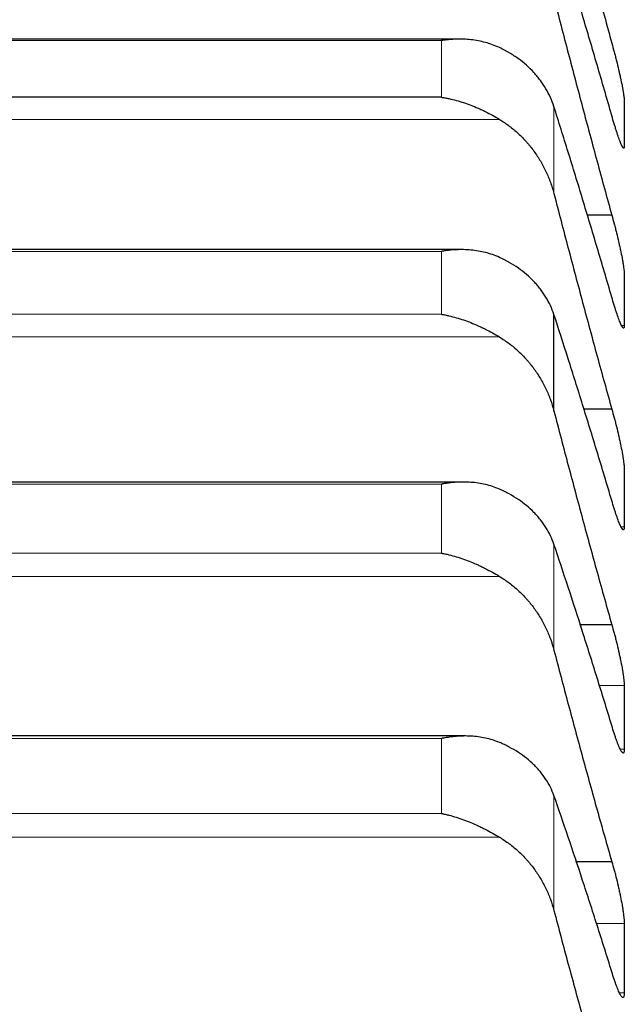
# Model space of a CAD drawing. Header units: inches. Extents: x 0 to 20790, y -12 to 14700.
# Tile 187 of 256: x 7898 to 7924, y 10374 to 10416. Entities that reach past the tile are written whole.
import ezdxf

# ---------------------------------------------------------------- set-up
doc = ezdxf.new("R2010")
doc.units = ezdxf.units.IN
doc.layers.add('1', color=7, linetype='Continuous', true_color=0xffffff)
doc.layers.add('254', color=7, linetype='Continuous', true_color=0xffffff)
doc.styles.add('latin_extended', font='simplex.shx')
doc.dimstyles.get("Standard").update_dxf_attribs({"dimtxt": 0.18, "dimasz": 0.18, "dimexe": 0.18, "dimexo": 0.0625, "dimgap": 0.09, "dimtad": 0, "dimtih": 1, "dimtoh": 1, "dimdec": 4, "dimzin": 0, "dimdsep": 46, "dimtxsty": 'Standard', "dimcen": 0.09, "dimadec": 0, "dimazin": 0, "dimtfac": 1, "dimtdec": 4, "dimtofl": 0, "dimtmove": 0, "dimatfit": 3, "dimfxl": 1, "dimtolj": 1, "dimtzin": 0, "dimarcsym": 0})

# ---------------------------------------------------------------- blocks, each defined once
blk = doc.blocks.new('_U4')
at = {"layer": '254', "color": 3, "linetype": 'Continuous', "lineweight": 13, "transparency": 16777216}
for p, q in [((1196.915, 10968.48), (1196.915, 7971.958)), ((8181.915, 9131.481), (8181.915, 7971.958)), ((1319.415, 8006.958), (8059.415, 8006.958))]:
    blk.add_line(p, q, dxfattribs=at)
at = {"layer": '254', "color": 3, "transparency": 16777216}
for points in [[(1319.415, 8027.374), (1319.415, 7986.541), (1196.915, 8006.958)], [(8059.415, 7986.541), (8059.415, 8027.374), (8181.915, 8006.958)]]:
    blk.add_solid(points, dxfattribs=at)
at = {"layer": 'Defpoints', "color": 0, "transparency": 16777216}
for p in [(1196.915, 11003.48), (8181.915, 9166.481), (8181.915, 8006.958)]:
    blk.add_point(p, dxfattribs=at)
at = {"layer": '254', "color": 2, "lineweight": 13, "transparency": 16777216, "insert": (4473.582, 8190.708), "char_height": 122.5, "attachment_point": 1, "style": 'latin_extended'}
blk.add_mtext('\\A1;6985', dxfattribs=at)

msp = doc.modelspace()

# ---------------------------------------------------------------- linework, layer by layer
at = {"layer": '1', "color": 2, "linetype": 'Continuous', "lineweight": 25}
for p, q in [((7916.814, 10415.654), (7879.041, 10415.654)), ((7916.059, 10413.151), (7879.771, 10413.151)), ((7923.377, 10408.077), (7922.307, 10408.077)), ((7916.902, 10406.594), (7878.953, 10406.594)), ((7920.889, 10399.651), (7920.889, 10403.801)), ((7923.377, 10399.729), (7922.154, 10399.729)), ((7916.99, 10396.59), (7878.865, 10396.59)), ((7923.377, 10390.447), (7921.994, 10390.447)), ((7917.078, 10385.661), (7878.778, 10385.661)), ((7923.377, 10380.247), (7921.823, 10380.247))]:
    msp.add_line(p, q, dxfattribs=at)
at = {"layer": '1', "color": 110, "linetype": 'Continuous', "lineweight": 13}
for p, q in [((7916.059, 10415.596), (7879.771, 10415.596)), ((7916.059, 10413.151), (7916.059, 10415.596)), ((7920.889, 10409.008), (7920.889, 10412.751)), ((7918.546, 10412.202), (7877.283, 10412.202)), ((7916.059, 10406.521), (7879.771, 10406.521)), ((7916.059, 10403.811), (7916.059, 10406.521)), ((7916.059, 10403.811), (7879.771, 10403.811)), ((7923.912, 10403.325), (7923.798, 10403.325)), ((7918.546, 10402.836), (7877.283, 10402.836)), ((7916.059, 10396.502), (7879.771, 10396.502)), ((7916.059, 10393.53), (7916.059, 10396.502)), ((7923.912, 10394.67), (7923.774, 10394.67)), ((7920.889, 10389.36), (7920.889, 10393.911)), ((7916.059, 10393.53), (7879.771, 10393.53)), ((7918.546, 10392.531), (7877.283, 10392.531)), ((7923.912, 10387.832), (7922.828, 10387.832)), ((7916.059, 10385.555), (7879.771, 10385.555)), ((7916.059, 10382.326), (7916.059, 10385.555)), ((7923.912, 10385.091), (7923.746, 10385.091)), ((7920.889, 10378.153), (7920.889, 10383.097)), ((7916.059, 10382.326), (7879.771, 10382.326)), ((7918.546, 10381.305), (7877.283, 10381.305)), ((7923.912, 10377.592), (7922.695, 10377.592)), ((7923.912, 10374.601), (7923.712, 10374.601))]:
    msp.add_line(p, q, dxfattribs=at)
at = {"layer": '1', "color": 2, "linetype": 'Continuous', "lineweight": 25}
for points in [[(7920.889, 10424.866), (7921.093, 10424.074), (7921.502, 10422.496), (7922.122, 10420.143), (7922.746, 10417.803), (7923.166, 10416.252), (7923.377, 10415.479)], [(7923.377, 10412.368), (7923.166, 10413.102), (7922.746, 10414.553), (7922.122, 10416.675), (7921.502, 10418.743), (7921.093, 10420.086), (7920.889, 10420.748)], [(7920.889, 10417.418), (7921.093, 10416.627), (7921.502, 10415.052), (7922.122, 10412.708), (7922.746, 10410.382), (7923.166, 10408.843), (7923.377, 10408.077)], [(7923.377, 10404.552), (7923.166, 10405.274), (7922.746, 10406.699), (7922.122, 10408.778), (7921.502, 10410.799), (7921.093, 10412.107), (7920.889, 10412.751)], [(7923.912, 10413.007), (7923.914, 10412.679), (7923.915, 10412.352), (7923.915, 10412.024)], [(7923.915, 10412.024), (7923.915, 10411.696), (7923.914, 10411.368), (7923.912, 10411.041)], [(7920.889, 10409.008), (7921.093, 10408.219), (7921.502, 10406.65), (7922.122, 10404.318), (7922.746, 10402.01), (7923.166, 10400.487), (7923.377, 10399.729)], [(7923.912, 10405.553), (7923.914, 10405.182), (7923.915, 10404.811), (7923.915, 10404.439)], [(7923.915, 10404.439), (7923.915, 10404.068), (7923.914, 10403.696), (7923.912, 10403.325)], [(7923.377, 10395.795), (7923.166, 10396.504), (7922.746, 10397.9), (7922.122, 10399.933), (7921.502, 10401.903), (7921.093, 10403.175), (7920.889, 10403.801)], [(7920.889, 10399.651), (7921.093, 10398.865), (7921.502, 10397.303), (7922.122, 10394.989), (7922.746, 10392.702), (7923.166, 10391.196), (7923.377, 10390.447)], [(7923.912, 10397.157), (7923.914, 10396.743), (7923.915, 10396.328), (7923.915, 10395.914)], [(7923.915, 10395.914), (7923.915, 10395.499), (7923.914, 10395.085), (7923.912, 10394.67)], [(7923.377, 10386.111), (7923.166, 10386.805), (7922.746, 10388.171), (7922.122, 10390.154), (7921.502, 10392.071), (7921.093, 10393.305), (7920.889, 10393.911)], [(7920.889, 10389.36), (7921.093, 10388.579), (7921.502, 10387.028), (7922.122, 10384.733), (7922.746, 10382.471), (7923.166, 10380.985), (7923.377, 10380.247)], [(7923.912, 10387.832), (7923.914, 10387.375), (7923.915, 10386.918), (7923.915, 10386.461)], [(7923.915, 10386.461), (7923.915, 10386.004), (7923.914, 10385.547), (7923.912, 10385.091)], [(7923.377, 10375.516), (7923.166, 10376.194), (7922.746, 10377.528), (7922.122, 10379.458), (7921.502, 10381.319), (7921.093, 10382.512), (7920.889, 10383.097)], [(7920.889, 10378.153), (7921.093, 10377.377), (7921.502, 10375.839), (7922.122, 10373.569), (7922.746, 10371.336), (7923.166, 10369.871), (7923.377, 10369.145)], [(7923.912, 10377.592), (7923.914, 10377.094), (7923.915, 10376.595), (7923.915, 10376.097)], [(7923.915, 10376.097), (7923.915, 10375.598), (7923.914, 10375.099), (7923.912, 10374.601)]]:
    msp.add_open_spline(points, degree=3, dxfattribs=at)
for points, knots in [([(7918.546, 10415.289), (7918.447, 10415.336), (7918.347, 10415.378), (7918.145, 10415.451), (7918.044, 10415.483), (7917.84, 10415.538), (7917.738, 10415.562), (7917.531, 10415.6), (7917.427, 10415.616), (7917.217, 10415.639), (7917.112, 10415.647), (7916.902, 10415.655), (7916.797, 10415.655), (7916.587, 10415.65), (7916.482, 10415.644), (7916.324, 10415.629), (7916.244, 10415.621), (7916.152, 10415.609), (7916.105, 10415.602), (7916.085, 10415.6), (7916.072, 10415.598), (7916.066, 10415.597), (7916.059, 10415.596)], [0, 0, 0, 0, 0.125, 0.125, 0.25, 0.25, 0.375, 0.375, 0.5, 0.5, 0.625, 0.625, 0.75, 0.75, 0.875, 0.875, 0.9375, 0.96875, 0.984375, 0.992187, 0.992187, 1, 1, 1, 1]), ([(7920.889, 10412.751), (7920.846, 10412.886), (7920.796, 10413.017), (7920.681, 10413.274), (7920.552, 10413.525), (7920.395, 10413.763), (7920.265, 10413.937), (7920.22, 10413.995), (7920.15, 10414.079), (7920.126, 10414.108), (7920.078, 10414.163), (7920.053, 10414.19), (7919.928, 10414.326), (7919.717, 10414.533), (7919.482, 10414.722), (7919.235, 10414.901), (7919.105, 10414.986), (7918.935, 10415.086), (7918.901, 10415.106), (7918.832, 10415.144), (7918.727, 10415.201), (7918.619, 10415.255), (7918.546, 10415.289)], [0, 0, 0, 0, 0.125, 0.125, 0.25, 0.375, 0.375, 0.4375, 0.4375, 0.46875, 0.46875, 0.5, 0.5, 0.625, 0.75, 0.75, 0.875, 0.875, 0.90625, 0.90625, 0.9375, 1, 1, 1, 1]), ([(7923.377, 10415.479), (7923.412, 10415.355), (7923.446, 10415.229), (7923.496, 10415.039), (7923.513, 10414.975), (7923.538, 10414.879), (7923.546, 10414.847), (7923.562, 10414.782), (7923.57, 10414.75), (7923.61, 10414.589), (7923.641, 10414.464), (7923.684, 10414.279), (7923.698, 10414.218), (7923.719, 10414.128), (7923.725, 10414.098), (7923.738, 10414.039), (7923.745, 10414.01), (7923.776, 10413.867), (7923.798, 10413.759), (7923.823, 10413.632), (7923.828, 10413.607), (7923.837, 10413.558), (7923.842, 10413.534), (7923.855, 10413.464), (7923.862, 10413.42), (7923.883, 10413.295), (7923.894, 10413.222), (7923.903, 10413.143), (7923.904, 10413.128), (7923.907, 10413.1), (7923.908, 10413.086), (7923.911, 10413.049), (7923.912, 10413.026), (7923.912, 10413.007)], [0, 0, 0, 0, 0.125, 0.125, 0.1875, 0.1875, 0.21875, 0.21875, 0.25, 0.25, 0.375, 0.375, 0.4375, 0.4375, 0.46875, 0.46875, 0.5, 0.5, 0.625, 0.625, 0.65625, 0.65625, 0.6875, 0.6875, 0.75, 0.75, 0.875, 0.875, 0.90625, 0.90625, 0.9375, 0.9375, 1, 1, 1, 1]), ([(7916.059, 10413.151), (7916.062, 10413.151), (7916.066, 10413.15), (7916.072, 10413.149), (7916.075, 10413.149), (7916.085, 10413.147), (7916.105, 10413.144), (7916.152, 10413.136), (7916.244, 10413.12), (7916.324, 10413.104), (7916.482, 10413.07), (7916.587, 10413.044), (7916.9, 10412.959), (7917.108, 10412.891), (7917.419, 10412.772), (7917.523, 10412.729), (7917.678, 10412.661), (7917.73, 10412.637), (7917.834, 10412.589), (7917.886, 10412.564), (7918.041, 10412.487), (7918.143, 10412.433), (7918.346, 10412.321), (7918.447, 10412.262), (7918.546, 10412.202)], [0, 0, 0, 0, 0.003906, 0.003906, 0.007813, 0.007813, 0.015625, 0.03125, 0.0625, 0.125, 0.125, 0.25, 0.25, 0.5, 0.5, 0.625, 0.625, 0.6875, 0.6875, 0.75, 0.75, 0.875, 0.875, 1, 1, 1, 1]), ([(7923.912, 10411.041), (7923.912, 10411.022), (7923.91, 10410.99), (7923.902, 10410.962), (7923.893, 10410.957), (7923.885, 10410.957), (7923.882, 10410.958), (7923.876, 10410.962), (7923.873, 10410.965), (7923.856, 10410.982), (7923.839, 10411.009), (7923.814, 10411.058), (7923.809, 10411.068), (7923.801, 10411.086), (7923.798, 10411.091), (7923.793, 10411.104), (7923.779, 10411.135), (7923.752, 10411.198), (7923.726, 10411.266), (7923.699, 10411.338), (7923.685, 10411.377), (7923.641, 10411.502), (7923.61, 10411.594), (7923.563, 10411.742), (7923.547, 10411.794), (7923.522, 10411.874), (7923.514, 10411.901), (7923.497, 10411.957), (7923.488, 10411.985), (7923.446, 10412.127), (7923.412, 10412.245), (7923.377, 10412.368)], [0, 0, 0, 0, 0.0625, 0.125, 0.1875, 0.1875, 0.21875, 0.21875, 0.25, 0.25, 0.375, 0.375, 0.40625, 0.40625, 0.421875, 0.421875, 0.4375, 0.5, 0.5625, 0.5625, 0.625, 0.625, 0.75, 0.75, 0.8125, 0.8125, 0.84375, 0.84375, 0.875, 0.875, 1, 1, 1, 1]), ([(7918.546, 10412.202), (7918.692, 10412.113), (7918.832, 10412.017), (7919.101, 10411.814), (7919.359, 10411.597), (7919.595, 10411.356), (7919.736, 10411.198), (7919.763, 10411.166), (7919.818, 10411.101), (7919.846, 10411.068), (7919.926, 10410.968), (7919.977, 10410.901), (7920.127, 10410.696), (7920.22, 10410.555), (7920.391, 10410.265), (7920.47, 10410.117), (7920.579, 10409.888), (7920.613, 10409.811), (7920.662, 10409.694), (7920.678, 10409.654), (7920.708, 10409.575), (7920.723, 10409.535), (7920.796, 10409.335), (7920.846, 10409.173), (7920.889, 10409.008)], [0, 0, 0, 0, 0.125, 0.125, 0.25, 0.375, 0.375, 0.40625, 0.40625, 0.4375, 0.4375, 0.5, 0.5, 0.625, 0.625, 0.75, 0.75, 0.8125, 0.8125, 0.84375, 0.84375, 0.875, 0.875, 1, 1, 1, 1]), ([(7923.377, 10408.077), (7923.412, 10407.955), (7923.446, 10407.83), (7923.496, 10407.641), (7923.513, 10407.577), (7923.538, 10407.481), (7923.546, 10407.449), (7923.562, 10407.384), (7923.57, 10407.352), (7923.61, 10407.191), (7923.641, 10407.064), (7923.684, 10406.877), (7923.698, 10406.815), (7923.719, 10406.724), (7923.725, 10406.693), (7923.738, 10406.633), (7923.745, 10406.604), (7923.776, 10406.457), (7923.798, 10406.347), (7923.823, 10406.216), (7923.828, 10406.19), (7923.837, 10406.14), (7923.842, 10406.115), (7923.855, 10406.042), (7923.862, 10405.996), (7923.883, 10405.865), (7923.894, 10405.787), (7923.903, 10405.703), (7923.904, 10405.687), (7923.907, 10405.656), (7923.908, 10405.641), (7923.911, 10405.6), (7923.912, 10405.575), (7923.912, 10405.553)], [0, 0, 0, 0, 0.125, 0.125, 0.1875, 0.1875, 0.21875, 0.21875, 0.25, 0.25, 0.375, 0.375, 0.4375, 0.4375, 0.46875, 0.46875, 0.5, 0.5, 0.625, 0.625, 0.65625, 0.65625, 0.6875, 0.6875, 0.75, 0.75, 0.875, 0.875, 0.90625, 0.90625, 0.9375, 0.9375, 1, 1, 1, 1]), ([(7918.546, 10406.259), (7918.447, 10406.304), (7918.347, 10406.344), (7918.145, 10406.414), (7918.044, 10406.444), (7917.84, 10406.496), (7917.738, 10406.517), (7917.531, 10406.552), (7917.427, 10406.565), (7917.217, 10406.585), (7917.112, 10406.591), (7916.902, 10406.595), (7916.797, 10406.594), (7916.587, 10406.584), (7916.482, 10406.576), (7916.324, 10406.559), (7916.244, 10406.549), (7916.152, 10406.536), (7916.105, 10406.528), (7916.085, 10406.525), (7916.072, 10406.523), (7916.066, 10406.522), (7916.059, 10406.521)], [0, 0, 0, 0, 0.125, 0.125, 0.25, 0.25, 0.375, 0.375, 0.5, 0.5, 0.625, 0.625, 0.75, 0.75, 0.875, 0.875, 0.9375, 0.96875, 0.984375, 0.992187, 0.992187, 1, 1, 1, 1]), ([(7920.889, 10403.801), (7920.846, 10403.932), (7920.796, 10404.059), (7920.681, 10404.308), (7920.552, 10404.551), (7920.395, 10404.782), (7920.265, 10404.951), (7920.22, 10405.006), (7920.15, 10405.089), (7920.126, 10405.116), (7920.078, 10405.169), (7920.053, 10405.196), (7919.928, 10405.327), (7919.717, 10405.528), (7919.482, 10405.71), (7919.235, 10405.884), (7919.105, 10405.966), (7918.935, 10406.063), (7918.901, 10406.082), (7918.832, 10406.119), (7918.727, 10406.174), (7918.619, 10406.226), (7918.546, 10406.259)], [0, 0, 0, 0, 0.125, 0.125, 0.25, 0.375, 0.375, 0.4375, 0.4375, 0.46875, 0.46875, 0.5, 0.5, 0.625, 0.75, 0.75, 0.875, 0.875, 0.90625, 0.90625, 0.9375, 1, 1, 1, 1]), ([(7923.912, 10403.325), (7923.912, 10403.303), (7923.91, 10403.267), (7923.902, 10403.231), (7923.893, 10403.22), (7923.885, 10403.217), (7923.882, 10403.217), (7923.876, 10403.218), (7923.873, 10403.219), (7923.856, 10403.23), (7923.839, 10403.252), (7923.814, 10403.294), (7923.809, 10403.304), (7923.801, 10403.319), (7923.798, 10403.324), (7923.793, 10403.335), (7923.779, 10403.363), (7923.752, 10403.421), (7923.726, 10403.484), (7923.699, 10403.552), (7923.685, 10403.589), (7923.641, 10403.708), (7923.61, 10403.796), (7923.563, 10403.94), (7923.547, 10403.99), (7923.522, 10404.068), (7923.514, 10404.094), (7923.497, 10404.148), (7923.488, 10404.176), (7923.446, 10404.314), (7923.412, 10404.43), (7923.377, 10404.552)], [0, 0, 0, 0, 0.0625, 0.125, 0.1875, 0.1875, 0.21875, 0.21875, 0.25, 0.25, 0.375, 0.375, 0.40625, 0.40625, 0.421875, 0.421875, 0.4375, 0.5, 0.5625, 0.5625, 0.625, 0.625, 0.75, 0.75, 0.8125, 0.8125, 0.84375, 0.84375, 0.875, 0.875, 1, 1, 1, 1]), ([(7916.059, 10403.811), (7916.062, 10403.81), (7916.066, 10403.81), (7916.072, 10403.808), (7916.075, 10403.808), (7916.085, 10403.806), (7916.105, 10403.802), (7916.152, 10403.794), (7916.244, 10403.776), (7916.429, 10403.736), (7916.587, 10403.695), (7916.9, 10403.606), (7917.108, 10403.535), (7917.419, 10403.412), (7917.523, 10403.368), (7917.678, 10403.298), (7917.73, 10403.274), (7917.834, 10403.225), (7917.886, 10403.2), (7918.041, 10403.122), (7918.143, 10403.068), (7918.346, 10402.955), (7918.447, 10402.896), (7918.546, 10402.836)], [0, 0, 0, 0, 0.003906, 0.003906, 0.007813, 0.007813, 0.015625, 0.03125, 0.0625, 0.125, 0.25, 0.25, 0.5, 0.5, 0.625, 0.625, 0.6875, 0.6875, 0.75, 0.75, 0.875, 0.875, 1, 1, 1, 1]), ([(7918.546, 10402.836), (7918.692, 10402.747), (7918.832, 10402.651), (7919.101, 10402.448), (7919.359, 10402.232), (7919.595, 10401.991), (7919.736, 10401.833), (7919.763, 10401.801), (7919.818, 10401.737), (7919.846, 10401.704), (7919.926, 10401.604), (7919.977, 10401.537), (7920.127, 10401.332), (7920.22, 10401.192), (7920.391, 10400.903), (7920.47, 10400.755), (7920.579, 10400.527), (7920.613, 10400.45), (7920.662, 10400.334), (7920.678, 10400.294), (7920.708, 10400.215), (7920.723, 10400.176), (7920.796, 10399.976), (7920.846, 10399.815), (7920.889, 10399.651)], [0, 0, 0, 0, 0.125, 0.125, 0.25, 0.375, 0.375, 0.40625, 0.40625, 0.4375, 0.4375, 0.5, 0.5, 0.625, 0.625, 0.75, 0.75, 0.8125, 0.8125, 0.84375, 0.84375, 0.875, 0.875, 1, 1, 1, 1]), ([(7923.377, 10399.729), (7923.412, 10399.608), (7923.446, 10399.485), (7923.496, 10399.296), (7923.513, 10399.233), (7923.538, 10399.137), (7923.546, 10399.105), (7923.562, 10399.04), (7923.57, 10399.008), (7923.61, 10398.847), (7923.641, 10398.719), (7923.684, 10398.531), (7923.698, 10398.468), (7923.719, 10398.375), (7923.725, 10398.344), (7923.738, 10398.283), (7923.745, 10398.253), (7923.776, 10398.104), (7923.798, 10397.991), (7923.823, 10397.856), (7923.828, 10397.83), (7923.837, 10397.777), (7923.842, 10397.752), (7923.855, 10397.676), (7923.862, 10397.628), (7923.883, 10397.492), (7923.894, 10397.41), (7923.903, 10397.32), (7923.904, 10397.303), (7923.907, 10397.27), (7923.908, 10397.254), (7923.911, 10397.208), (7923.912, 10397.181), (7923.912, 10397.157)], [0, 0, 0, 0, 0.125, 0.125, 0.1875, 0.1875, 0.21875, 0.21875, 0.25, 0.25, 0.375, 0.375, 0.4375, 0.4375, 0.46875, 0.46875, 0.5, 0.5, 0.625, 0.625, 0.65625, 0.65625, 0.6875, 0.6875, 0.75, 0.75, 0.875, 0.875, 0.90625, 0.90625, 0.9375, 0.9375, 1, 1, 1, 1]), ([(7918.546, 10396.285), (7918.447, 10396.329), (7918.347, 10396.367), (7918.145, 10396.433), (7918.044, 10396.461), (7917.84, 10396.509), (7917.738, 10396.529), (7917.531, 10396.56), (7917.427, 10396.571), (7917.217, 10396.586), (7917.112, 10396.59), (7916.902, 10396.591), (7916.797, 10396.587), (7916.587, 10396.574), (7916.482, 10396.564), (7916.324, 10396.544), (7916.244, 10396.533), (7916.152, 10396.518), (7916.105, 10396.51), (7916.085, 10396.506), (7916.072, 10396.504), (7916.066, 10396.503), (7916.059, 10396.502)], [0, 0, 0, 0, 0.125, 0.125, 0.25, 0.25, 0.375, 0.375, 0.5, 0.5, 0.625, 0.625, 0.75, 0.75, 0.875, 0.875, 0.9375, 0.96875, 0.984375, 0.992188, 0.992188, 1, 1, 1, 1]), ([(7920.889, 10393.911), (7920.846, 10394.037), (7920.796, 10394.161), (7920.681, 10394.401), (7920.552, 10394.636), (7920.395, 10394.86), (7920.265, 10395.023), (7920.22, 10395.077), (7920.15, 10395.156), (7920.126, 10395.182), (7920.078, 10395.234), (7920.053, 10395.26), (7919.928, 10395.386), (7919.717, 10395.58), (7919.482, 10395.756), (7919.235, 10395.923), (7919.105, 10396.002), (7918.935, 10396.096), (7918.901, 10396.114), (7918.832, 10396.15), (7918.727, 10396.203), (7918.619, 10396.253), (7918.546, 10396.285)], [0, 0, 0, 0, 0.125, 0.125, 0.25, 0.375, 0.375, 0.4375, 0.4375, 0.46875, 0.46875, 0.5, 0.5, 0.625, 0.75, 0.75, 0.875, 0.875, 0.90625, 0.90625, 0.9375, 1, 1, 1, 1]), ([(7923.912, 10394.67), (7923.912, 10394.646), (7923.91, 10394.604), (7923.902, 10394.561), (7923.893, 10394.545), (7923.885, 10394.538), (7923.882, 10394.536), (7923.876, 10394.535), (7923.873, 10394.535), (7923.856, 10394.539), (7923.839, 10394.555), (7923.814, 10394.592), (7923.809, 10394.6), (7923.801, 10394.613), (7923.798, 10394.618), (7923.793, 10394.627), (7923.779, 10394.652), (7923.752, 10394.705), (7923.726, 10394.763), (7923.699, 10394.827), (7923.685, 10394.862), (7923.641, 10394.974), (7923.61, 10395.058), (7923.563, 10395.197), (7923.547, 10395.245), (7923.522, 10395.321), (7923.514, 10395.347), (7923.497, 10395.399), (7923.488, 10395.426), (7923.446, 10395.561), (7923.412, 10395.675), (7923.377, 10395.795)], [0, 0, 0, 0, 0.0625, 0.125, 0.1875, 0.1875, 0.21875, 0.21875, 0.25, 0.25, 0.375, 0.375, 0.40625, 0.40625, 0.421875, 0.421875, 0.4375, 0.5, 0.5625, 0.5625, 0.625, 0.625, 0.75, 0.75, 0.8125, 0.8125, 0.84375, 0.84375, 0.875, 0.875, 1, 1, 1, 1]), ([(7916.059, 10393.53), (7916.062, 10393.53), (7916.066, 10393.529), (7916.072, 10393.528), (7916.075, 10393.527), (7916.085, 10393.525), (7916.105, 10393.521), (7916.152, 10393.512), (7916.244, 10393.492), (7916.429, 10393.45), (7916.587, 10393.407), (7916.9, 10393.312), (7917.108, 10393.239), (7917.419, 10393.113), (7917.523, 10393.068), (7917.678, 10392.997), (7917.73, 10392.973), (7917.834, 10392.923), (7917.886, 10392.897), (7918.041, 10392.818), (7918.143, 10392.764), (7918.346, 10392.651), (7918.447, 10392.592), (7918.546, 10392.531)], [0, 0, 0, 0, 0.003906, 0.003906, 0.007813, 0.007813, 0.015625, 0.03125, 0.0625, 0.125, 0.25, 0.25, 0.5, 0.5, 0.625, 0.625, 0.6875, 0.6875, 0.75, 0.75, 0.875, 0.875, 1, 1, 1, 1]), ([(7918.546, 10392.531), (7918.692, 10392.443), (7918.832, 10392.348), (7919.101, 10392.145), (7919.359, 10391.93), (7919.595, 10391.69), (7919.736, 10391.532), (7919.763, 10391.501), (7919.818, 10391.436), (7919.846, 10391.403), (7919.926, 10391.304), (7919.977, 10391.237), (7920.127, 10391.034), (7920.22, 10390.894), (7920.391, 10390.606), (7920.47, 10390.459), (7920.579, 10390.232), (7920.613, 10390.156), (7920.662, 10390.039), (7920.678, 10390), (7920.708, 10389.922), (7920.723, 10389.882), (7920.796, 10389.684), (7920.846, 10389.523), (7920.889, 10389.36)], [0, 0, 0, 0, 0.125, 0.125, 0.25, 0.375, 0.375, 0.40625, 0.40625, 0.4375, 0.4375, 0.5, 0.5, 0.625, 0.625, 0.75, 0.75, 0.8125, 0.8125, 0.84375, 0.84375, 0.875, 0.875, 1, 1, 1, 1]), ([(7923.377, 10390.447), (7923.412, 10390.329), (7923.446, 10390.207), (7923.496, 10390.02), (7923.513, 10389.957), (7923.538, 10389.861), (7923.546, 10389.829), (7923.562, 10389.764), (7923.57, 10389.732), (7923.61, 10389.571), (7923.641, 10389.443), (7923.684, 10389.253), (7923.698, 10389.19), (7923.719, 10389.096), (7923.725, 10389.064), (7923.738, 10389.002), (7923.745, 10388.972), (7923.776, 10388.82), (7923.798, 10388.704), (7923.823, 10388.566), (7923.828, 10388.539), (7923.837, 10388.485), (7923.842, 10388.459), (7923.855, 10388.381), (7923.862, 10388.331), (7923.883, 10388.189), (7923.894, 10388.103), (7923.903, 10388.008), (7923.904, 10387.989), (7923.907, 10387.954), (7923.908, 10387.937), (7923.911, 10387.888), (7923.912, 10387.858), (7923.912, 10387.832)], [0, 0, 0, 0, 0.125, 0.125, 0.1875, 0.1875, 0.21875, 0.21875, 0.25, 0.25, 0.375, 0.375, 0.4375, 0.4375, 0.46875, 0.46875, 0.5, 0.5, 0.625, 0.625, 0.65625, 0.65625, 0.6875, 0.6875, 0.75, 0.75, 0.875, 0.875, 0.90625, 0.90625, 0.9375, 0.9375, 1, 1, 1, 1]), ([(7923.912, 10385.091), (7923.912, 10385.064), (7923.91, 10385.017), (7923.902, 10384.966), (7923.893, 10384.945), (7923.885, 10384.934), (7923.882, 10384.931), (7923.876, 10384.926), (7923.873, 10384.925), (7923.856, 10384.923), (7923.839, 10384.934), (7923.814, 10384.964), (7923.809, 10384.971), (7923.801, 10384.982), (7923.798, 10384.986), (7923.793, 10384.994), (7923.779, 10385.016), (7923.752, 10385.064), (7923.726, 10385.117), (7923.699, 10385.177), (7923.685, 10385.209), (7923.641, 10385.315), (7923.61, 10385.395), (7923.563, 10385.528), (7923.547, 10385.575), (7923.522, 10385.648), (7923.514, 10385.673), (7923.497, 10385.724), (7923.488, 10385.75), (7923.446, 10385.882), (7923.412, 10385.993), (7923.377, 10386.111)], [0, 0, 0, 0, 0.0625, 0.125, 0.1875, 0.1875, 0.21875, 0.21875, 0.25, 0.25, 0.375, 0.375, 0.40625, 0.40625, 0.421875, 0.421875, 0.4375, 0.5, 0.5625, 0.5625, 0.625, 0.625, 0.75, 0.75, 0.8125, 0.8125, 0.84375, 0.84375, 0.875, 0.875, 1, 1, 1, 1]), ([(7918.546, 10385.383), (7918.447, 10385.425), (7918.347, 10385.462), (7918.145, 10385.524), (7918.044, 10385.551), (7917.84, 10385.594), (7917.738, 10385.612), (7917.531, 10385.639), (7917.427, 10385.648), (7917.217, 10385.66), (7917.112, 10385.662), (7916.902, 10385.658), (7916.797, 10385.653), (7916.587, 10385.636), (7916.482, 10385.624), (7916.324, 10385.601), (7916.244, 10385.589), (7916.152, 10385.572), (7916.105, 10385.564), (7916.085, 10385.56), (7916.072, 10385.557), (7916.066, 10385.556), (7916.059, 10385.555)], [0, 0, 0, 0, 0.125, 0.125, 0.25, 0.25, 0.375, 0.375, 0.5, 0.5, 0.625, 0.625, 0.75, 0.75, 0.875, 0.875, 0.9375, 0.96875, 0.984375, 0.992187, 0.992187, 1, 1, 1, 1]), ([(7920.889, 10383.097), (7920.846, 10383.219), (7920.796, 10383.338), (7920.681, 10383.57), (7920.552, 10383.797), (7920.395, 10384.012), (7920.265, 10384.169), (7920.22, 10384.221), (7920.15, 10384.297), (7920.126, 10384.323), (7920.078, 10384.373), (7920.053, 10384.397), (7919.928, 10384.519), (7919.717, 10384.706), (7919.482, 10384.875), (7919.235, 10385.036), (7919.105, 10385.112), (7918.935, 10385.201), (7918.901, 10385.219), (7918.832, 10385.254), (7918.727, 10385.305), (7918.619, 10385.353), (7918.546, 10385.383)], [0, 0, 0, 0, 0.125, 0.125, 0.25, 0.375, 0.375, 0.4375, 0.4375, 0.46875, 0.46875, 0.5, 0.5, 0.625, 0.75, 0.75, 0.875, 0.875, 0.90625, 0.90625, 0.9375, 1, 1, 1, 1]), ([(7916.059, 10382.326), (7916.062, 10382.326), (7916.066, 10382.325), (7916.072, 10382.324), (7916.075, 10382.323), (7916.085, 10382.321), (7916.105, 10382.317), (7916.152, 10382.307), (7916.244, 10382.286), (7916.429, 10382.24), (7916.587, 10382.195), (7916.9, 10382.096), (7917.108, 10382.02), (7917.419, 10381.891), (7917.523, 10381.846), (7917.678, 10381.774), (7917.73, 10381.749), (7917.834, 10381.698), (7917.886, 10381.672), (7918.041, 10381.593), (7918.143, 10381.538), (7918.346, 10381.424), (7918.447, 10381.366), (7918.546, 10381.305)], [0, 0, 0, 0, 0.003906, 0.003906, 0.007812, 0.007812, 0.015625, 0.03125, 0.0625, 0.125, 0.25, 0.25, 0.5, 0.5, 0.625, 0.625, 0.6875, 0.6875, 0.75, 0.75, 0.875, 0.875, 1, 1, 1, 1]), ([(7918.546, 10381.305), (7918.692, 10381.217), (7918.832, 10381.123), (7919.101, 10380.921), (7919.359, 10380.707), (7919.595, 10380.468), (7919.736, 10380.311), (7919.763, 10380.28), (7919.818, 10380.216), (7919.846, 10380.183), (7919.926, 10380.085), (7919.977, 10380.018), (7920.127, 10379.815), (7920.22, 10379.676), (7920.391, 10379.391), (7920.47, 10379.244), (7920.579, 10379.019), (7920.613, 10378.943), (7920.662, 10378.827), (7920.678, 10378.789), (7920.708, 10378.711), (7920.723, 10378.671), (7920.796, 10378.474), (7920.846, 10378.315), (7920.889, 10378.153)], [0, 0, 0, 0, 0.125, 0.125, 0.25, 0.375, 0.375, 0.40625, 0.40625, 0.4375, 0.4375, 0.5, 0.5, 0.625, 0.625, 0.75, 0.75, 0.8125, 0.8125, 0.84375, 0.84375, 0.875, 0.875, 1, 1, 1, 1]), ([(7923.377, 10380.247), (7923.412, 10380.131), (7923.446, 10380.011), (7923.496, 10379.825), (7923.513, 10379.763), (7923.538, 10379.668), (7923.546, 10379.636), (7923.562, 10379.571), (7923.57, 10379.539), (7923.61, 10379.378), (7923.641, 10379.25), (7923.684, 10379.059), (7923.698, 10378.995), (7923.719, 10378.9), (7923.725, 10378.868), (7923.738, 10378.805), (7923.745, 10378.774), (7923.776, 10378.621), (7923.798, 10378.503), (7923.823, 10378.361), (7923.828, 10378.333), (7923.837, 10378.278), (7923.842, 10378.25), (7923.855, 10378.17), (7923.862, 10378.119), (7923.883, 10377.971), (7923.894, 10377.882), (7923.903, 10377.781), (7923.904, 10377.761), (7923.907, 10377.724), (7923.908, 10377.705), (7923.911, 10377.653), (7923.912, 10377.621), (7923.912, 10377.592)], [0, 0, 0, 0, 0.125, 0.125, 0.1875, 0.1875, 0.21875, 0.21875, 0.25, 0.25, 0.375, 0.375, 0.4375, 0.4375, 0.46875, 0.46875, 0.5, 0.5, 0.625, 0.625, 0.65625, 0.65625, 0.6875, 0.6875, 0.75, 0.75, 0.875, 0.875, 0.90625, 0.90625, 0.9375, 0.9375, 1, 1, 1, 1]), ([(7923.912, 10374.601), (7923.912, 10374.572), (7923.91, 10374.52), (7923.902, 10374.462), (7923.893, 10374.435), (7923.885, 10374.42), (7923.882, 10374.416), (7923.876, 10374.409), (7923.873, 10374.406), (7923.856, 10374.397), (7923.839, 10374.403), (7923.814, 10374.427), (7923.809, 10374.432), (7923.801, 10374.442), (7923.798, 10374.445), (7923.793, 10374.452), (7923.779, 10374.471), (7923.752, 10374.513), (7923.726, 10374.562), (7923.699, 10374.616), (7923.685, 10374.646), (7923.641, 10374.746), (7923.61, 10374.822), (7923.563, 10374.949), (7923.547, 10374.994), (7923.522, 10375.065), (7923.514, 10375.089), (7923.497, 10375.138), (7923.488, 10375.163), (7923.446, 10375.291), (7923.412, 10375.4), (7923.377, 10375.516)], [0, 0, 0, 0, 0.0625, 0.125, 0.1875, 0.1875, 0.21875, 0.21875, 0.25, 0.25, 0.375, 0.375, 0.40625, 0.40625, 0.421875, 0.421875, 0.4375, 0.5, 0.5625, 0.5625, 0.625, 0.625, 0.75, 0.75, 0.8125, 0.8125, 0.84375, 0.84375, 0.875, 0.875, 1, 1, 1, 1])]:
    msp.add_open_spline(points, degree=3, knots=knots, dxfattribs=at)

# ---------------------------------------------------------------- dimensions: what is measured, and where the dimension line sits
at = {"layer": '254', "color": 2, "linetype": 'Continuous', "lineweight": 13}
dim = msp.add_linear_dim(base=(8181.915, 8006.958), p1=(1196.915, 11003.48), p2=(8181.915, 9166.481), dimstyle='Standard', override={"dimscale": 35, "dimtxt": 3.5, "dimasz": 3.5, "dimexe": 1, "dimexo": 1, "dimgap": 1.75, "dimtad": 1, "dimtih": 1, "dimtoh": 0, "dimdec": 2, "dimlfac": 1, "dimzin": 8, "dimdsep": 46, "dimlunit": 2, "dimtxsty": 'latin_extended', "dimsah": 1, "dimse1": 0, "dimse2": 0, "dimsd1": 0, "dimsd2": 0, "dimclrd": 3, "dimclre": 3, "dimclrt": 2, "dimtol": 0, "dimtm": -0.1, "dimtfac": 0.714286, "dimtdec": 3, "dimtofl": 1, "dimtmove": 0, "dimtzin": 8, "dimlwd": 13, "dimlwe": 13}, dxfattribs=at)
dim.commit()
dim.dimension.update_dxf_attribs({"geometry": '_U4', "text_midpoint": (4689.415, 8006.958), "dimtype": 160})

doc.saveas('drawing.dxf')
